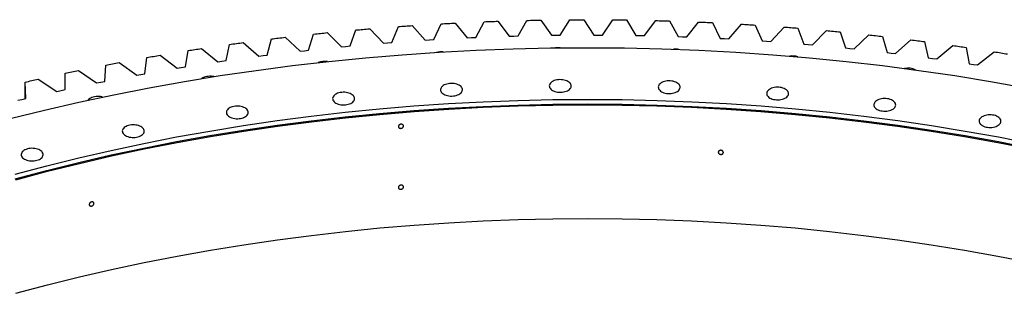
# Model space of a CAD drawing. Header units: millimetres. Extents: x -1209 to 25995, y 126471 to 147133.
# Tile 16 of 21: x 15348 to 17104, y 138720 to 139208. Entities that reach past the tile are written whole.
import ezdxf

# ---------------------------------------------------------------- set-up
doc = ezdxf.new("R2010")
doc.units = ezdxf.units.MM
doc.header["$LTSCALE"] = 100

msp = doc.modelspace()

# ---------------------------------------------------------------- linework, layer by layer
at = {"color": 7, "linetype": 'Continuous', "lineweight": 25}
for p, q in [((16012.2, 139167.3), (16023.9, 139195.6)), ((16048.4, 139197.3), (16071.4, 139171.4)), ((16086.9, 139172.4), (16100, 139200.5)), ((16124.6, 139201.8), (16146.3, 139175.5)), ((16161.8, 139176.2), (16176.3, 139204.1)), ((16201, 139205.1), (16221.4, 139178.4)), ((16236.9, 139178.9), (16252.7, 139206.5)), ((16277.4, 139207), (16296.6, 139180.1)), ((16312.1, 139180.3), (16329.3, 139207.7)), ((16354, 139207.8), (16371.8, 139180.5)), ((16387.4, 139180.5), (16405.8, 139207.6)), ((16430.6, 139207.3), (16447, 139179.7)), ((16462.6, 139179.4), (16482.4, 139206.2)), ((16507.1, 139205.5), (16522.2, 139177.7)), ((16537.7, 139177.1), (16558.8, 139203.6)), ((16583.5, 139202.5), (16597.2, 139174.5)), ((16612.7, 139173.6), (16635.1, 139199.7)), ((16659.7, 139198.2), (16672.1, 139170)), ((16687.5, 139168.9), (16711.2, 139194.6)), ((16735.7, 139192.7), (16746.6, 139164.3)), ((15821.6, 139176.5), (15848.4, 139151.8)), ((15863.6, 139153.5), (15872.5, 139182.1)), ((15896.9, 139184.7), (15922.4, 139159.5)), ((15937.7, 139161), (15948, 139189.5)), ((15972.5, 139191.6), (15996.8, 139166.1)), ((16146.3, 139175.5), (16154.1, 139175.9)), ((16154.1, 139175.9), (16161.8, 139176.2)), ((16221.4, 139178.4), (16229.2, 139178.7)), ((16229.2, 139178.7), (16236.9, 139178.9)), ((16296.6, 139180.1), (16304.4, 139180.2)), ((16304.4, 139180.2), (16312.1, 139180.3)), ((16371.8, 139180.5), (16379.6, 139180.5)), ((16379.6, 139180.5), (16387.4, 139180.5)), ((16447, 139179.7), (16454.8, 139179.6)), ((16454.8, 139179.6), (16462.6, 139179.4)), ((16522.2, 139177.7), (16530, 139177.4)), ((16530, 139177.4), (16537.7, 139177.1)), ((16762, 139163), (16786.9, 139188.3)), ((16811.4, 139186), (16820.9, 139157.4)), ((16836.3, 139155.8), (16862.4, 139180.7)), ((16886.7, 139178), (16894.8, 139149.3)), ((15716.7, 139134.8), (15722.7, 139163.7)), ((15746.8, 139167), (15774.7, 139142.8)), ((15789.9, 139144.7), (15797.4, 139173.5)), ((15922.4, 139159.5), (15930.1, 139160.3)), ((15930.1, 139160.3), (15937.7, 139161)), ((15996.8, 139166.1), (16004.5, 139166.7)), ((16004.5, 139166.7), (16012.2, 139167.3)), ((16071.4, 139171.4), (16079.2, 139171.9)), ((16079.2, 139171.9), (16086.9, 139172.4)), ((16597.2, 139174.5), (16605, 139174.1)), ((16605, 139174.1), (16612.7, 139173.6)), ((16672.1, 139170), (16679.8, 139169.5)), ((16679.8, 139169.5), (16687.5, 139168.9)), ((16746.6, 139164.3), (16754.3, 139163.6)), ((16754.3, 139163.6), (16762, 139163)), ((16910.1, 139147.4), (16937.4, 139171.9)), ((16961.6, 139168.8), (16968.3, 139139.9)), ((16983.5, 139137.9), (17012, 139161.9)), ((17036, 139158.4), (17041.3, 139129.4)), ((15571.8, 139111.4), (15575, 139140.5)), ((15598.7, 139144.5), (15629, 139121.2)), ((15644, 139123.7), (15648.6, 139152.7)), ((15672.5, 139156.4), (15701.6, 139132.6)), ((15774.7, 139142.8), (15782.3, 139143.8)), ((15782.3, 139143.8), (15789.9, 139144.7)), ((15848.4, 139151.8), (15856, 139152.6)), ((15856, 139152.6), (15863.6, 139153.5)), ((16820.9, 139157.4), (16828.6, 139156.6)), ((16828.6, 139156.6), (16836.3, 139155.8)), ((16894.8, 139149.3), (16902.5, 139148.3)), ((16902.5, 139148.3), (16910.1, 139147.4)), ((16968.3, 139139.9), (16975.9, 139138.9)), ((17056.4, 139127.1), (17086.1, 139150.6)), ((15500.3, 139097.9), (15502.1, 139127)), ((15525.5, 139131.5), (15557, 139108.7)), ((15629, 139121.2), (15636.5, 139122.5)), ((15636.5, 139122.5), (15644, 139123.7)), ((15701.6, 139132.6), (15709.1, 139133.7)), ((15709.1, 139133.7), (15716.7, 139134.8)), ((16975.9, 139138.9), (16983.5, 139137.9)), ((17041.3, 139129.4), (17048.8, 139128.2)), ((17048.8, 139128.2), (17056.4, 139127.1)), ((15429.4, 139083.3), (15429.8, 139112.4)), ((15453.1, 139117.3), (15485.6, 139095)), ((15557, 139108.7), (15564.4, 139110.1)), ((15564.4, 139110.1), (15571.8, 139111.4)), ((15358.2, 139095.8), (15358.3, 139096.6)), ((15358.2, 139067.2), (15358.2, 139095.8)), ((15359.4, 139067.5), (15358.3, 139096.6)), ((15381.3, 139101.8), (15414.9, 139080.1)), ((15485.6, 139095), (15492.9, 139096.5)), ((15492.9, 139096.5), (15500.3, 139097.9)), ((15414.9, 139080.1), (15422.2, 139081.7)), ((15422.2, 139081.7), (15429.4, 139083.3)), ((15345, 139064.1), (15352.2, 139065.8)), ((15352.2, 139065.8), (15359.4, 139067.5))]:
    msp.add_line(p, q, dxfattribs=at)
at = {"color": 7, "linetype": 'Continuous', "lineweight": 25, "flags": 128}
for points in [[(16023.9, 139195.6), (16026.9, 139195.8), (16030, 139196.1), (16033.1, 139196.3), (16036.1, 139196.5), (16039.2, 139196.7), (16042.3, 139196.9), (16045.3, 139197.1), (16048.4, 139197.3)], [(16100, 139200.5), (16103, 139200.7), (16106.1, 139200.8), (16109.2, 139201), (16112.3, 139201.2), (16115.3, 139201.3), (16118.4, 139201.5), (16121.5, 139201.7), (16124.6, 139201.8)], [(16176.3, 139204.1), (16179.4, 139204.3), (16182.4, 139204.4), (16185.5, 139204.5), (16188.6, 139204.6), (16191.7, 139204.7), (16194.8, 139204.8), (16197.9, 139204.9), (16201, 139205.1)], [(16252.7, 139206.5), (16255.8, 139206.6), (16258.9, 139206.7), (16262, 139206.7), (16265.1, 139206.8), (16268.2, 139206.9), (16271.3, 139206.9), (16274.4, 139207), (16277.4, 139207)], [(16329.3, 139207.7), (16332.4, 139207.7), (16335.5, 139207.7), (16338.6, 139207.7), (16341.6, 139207.7), (16344.7, 139207.8), (16347.8, 139207.8), (16350.9, 139207.8), (16354, 139207.8)], [(16405.8, 139207.6), (16408.9, 139207.5), (16412, 139207.5), (16415.1, 139207.5), (16418.2, 139207.4), (16421.3, 139207.4), (16424.4, 139207.4), (16427.5, 139207.3), (16430.6, 139207.3)], [(16482.4, 139206.2), (16485.5, 139206.1), (16488.6, 139206), (16491.7, 139206), (16494.7, 139205.9), (16497.8, 139205.8), (16500.9, 139205.7), (16504, 139205.6), (16507.1, 139205.5)], [(16558.8, 139203.6), (16561.9, 139203.5), (16565, 139203.3), (16568.1, 139203.2), (16571.2, 139203.1), (16574.2, 139202.9), (16577.3, 139202.8), (16580.4, 139202.6), (16583.5, 139202.5)], [(16635.1, 139199.7), (16638.2, 139199.6), (16641.3, 139199.4), (16644.3, 139199.2), (16647.4, 139199), (16650.5, 139198.8), (16653.6, 139198.6), (16656.6, 139198.4), (16659.7, 139198.2)], [(16711.2, 139194.6), (16714.2, 139194.4), (16717.3, 139194.2), (16720.4, 139193.9), (16723.4, 139193.7), (16726.5, 139193.4), (16729.6, 139193.2), (16732.6, 139193), (16735.7, 139192.7)], [(15797.4, 139173.5), (15800.4, 139173.9), (15803.4, 139174.3), (15806.5, 139174.7), (15809.5, 139175), (15812.5, 139175.4), (15815.6, 139175.7), (15818.6, 139176.1), (15821.6, 139176.5)], [(15872.5, 139182.1), (15875.6, 139182.5), (15878.6, 139182.8), (15881.6, 139183.1), (15884.7, 139183.4), (15887.7, 139183.7), (15890.8, 139184), (15893.8, 139184.3), (15896.9, 139184.7)], [(15948, 139189.5), (15951.1, 139189.8), (15954.1, 139190), (15957.2, 139190.3), (15960.2, 139190.6), (15963.3, 139190.8), (15966.4, 139191.1), (15969.4, 139191.4), (15972.5, 139191.6)], [(16786.9, 139188.3), (16790, 139188), (16793.1, 139187.7), (16796.1, 139187.4), (16799.2, 139187.1), (16802.2, 139186.9), (16805.3, 139186.6), (16808.3, 139186.3), (16811.4, 139186)], [(16862.4, 139180.7), (16865.4, 139180.4), (16868.5, 139180), (16871.5, 139179.7), (16874.5, 139179.4), (16877.6, 139179), (16880.6, 139178.7), (16883.6, 139178.3), (16886.7, 139178)], [(15331.7, 139031.6), (15392.6, 139046.7), (15454.1, 139060.8), (15516.3, 139074.1), (15579, 139086.4), (15642.2, 139097.7), (15706, 139108.1), (15770.2, 139117.5), (15834.8, 139125.9), (15899.7, 139133.4), (15965, 139139.9), (16030.6, 139145.4), (16096.3, 139149.9), (16162.3, 139153.4), (16228.4, 139155.9), (16294.6, 139157.4), (16360.8, 139157.9), (16427, 139157.4), (16493.2, 139155.9), (16559.3, 139153.4), (16625.2, 139149.9), (16691, 139145.4), (16756.6, 139139.9), (16821.8, 139133.4), (16886.8, 139125.9), (16951.4, 139117.5), (17015.6, 139108.1), (17079.3, 139097.7), (17142.6, 139086.4)], [(15722.7, 139163.7), (15725.7, 139164.2), (15728.7, 139164.6), (15731.8, 139165), (15734.8, 139165.4), (15737.8, 139165.8), (15740.8, 139166.2), (15743.8, 139166.6), (15746.8, 139167)], [(16937.4, 139171.9), (16940.4, 139171.5), (16943.5, 139171.1), (16946.5, 139170.7), (16949.5, 139170.4), (16952.5, 139170), (16955.5, 139169.6), (16958.6, 139169.2), (16961.6, 139168.8)], [(17012, 139161.9), (17015, 139161.4), (17018, 139161), (17021, 139160.6), (17024, 139160.1), (17027, 139159.7), (17030, 139159.3), (17033, 139158.8), (17036, 139158.4)], [(15575, 139140.5), (15578, 139141), (15580.9, 139141.5), (15583.9, 139142), (15586.9, 139142.5), (15589.8, 139143), (15592.8, 139143.5), (15595.7, 139144), (15598.7, 139144.5)], [(15648.6, 139152.7), (15651.6, 139153.2), (15654.6, 139153.6), (15657.5, 139154.1), (15660.5, 139154.6), (15663.5, 139155), (15666.5, 139155.5), (15669.5, 139155.9), (15672.5, 139156.4)], [(17086.1, 139150.6), (17089, 139150.1), (17092, 139149.7), (17095, 139149.2), (17098, 139148.7), (17100.9, 139148.2), (17103.9, 139147.7), (17106.9, 139147.2), (17109.9, 139146.7)], [(15502.1, 139127), (15505, 139127.6), (15507.9, 139128.2), (15510.9, 139128.7), (15513.8, 139129.3), (15516.7, 139129.8), (15519.7, 139130.4), (15522.6, 139130.9), (15525.5, 139131.5)], [(15429.8, 139112.4), (15432.7, 139113), (15435.6, 139113.6), (15438.5, 139114.2), (15441.4, 139114.8), (15444.3, 139115.5), (15447.2, 139116.1), (15450.1, 139116.7), (15453.1, 139117.3)], [(15694.4, 139106.3), (15692.5, 139106.6), (15689.9, 139106.9), (15687.2, 139106.9), (15684.5, 139106.8), (15682, 139106.4), (15679.5, 139105.8), (15677.2, 139105.1), (15675, 139104.2), (15673.2, 139103.1), (15672.8, 139102.8)], [(15358.3, 139096.6), (15361.1, 139097.3), (15364, 139097.9), (15366.9, 139098.6), (15369.8, 139099.2), (15372.7, 139099.9), (15375.5, 139100.5), (15378.4, 139101.2), (15381.3, 139101.8)], [(16104.5, 139075), (16106.5, 139074), (16108.7, 139073.2), (16111.1, 139072.5), (16113.7, 139072), (16116.3, 139071.8), (16118.9, 139071.7), (16121.6, 139071.9), (16124.2, 139072.2), (16126.7, 139072.8), (16129, 139073.6), (16131.1, 139074.5), (16133, 139075.6), (16134.6, 139076.8), (16135.9, 139078.1), (16136.9, 139079.6), (16137.5, 139081.1), (16137.8, 139082.6), (16137.7, 139084.1), (16137.2, 139085.6), (16136.4, 139087.1), (16135.3, 139088.5), (16133.8, 139089.8), (16132.1, 139090.9), (16130.1, 139091.9), (16127.8, 139092.8), (16125.4, 139093.4), (16122.9, 139093.9), (16120.3, 139094.2), (16117.6, 139094.2), (16115, 139094.1), (16112.4, 139093.7), (16109.9, 139093.1), (16107.6, 139092.4), (16105.5, 139091.5), (16103.6, 139090.4), (16102, 139089.1), (16100.7, 139087.8), (16099.7, 139086.4), (16099.1, 139084.9), (16098.8, 139083.4), (16098.9, 139081.8), (16099.3, 139080.3), (16100.1, 139078.8), (16101.3, 139077.5), (16102.7, 139076.2), (16104.5, 139075)], [(16298.4, 139081.8), (16300.4, 139080.8), (16302.6, 139079.9), (16305.1, 139079.3), (16307.6, 139078.8), (16310.2, 139078.5), (16312.9, 139078.5), (16315.5, 139078.6), (16318.1, 139079), (16320.6, 139079.6), (16322.9, 139080.3), (16325, 139081.3), (16326.9, 139082.3), (16328.5, 139083.6), (16329.8, 139084.9), (16330.8, 139086.3), (16331.4, 139087.8), (16331.7, 139089.4), (16331.6, 139090.9), (16331.2, 139092.4), (16330.3, 139093.9), (16329.2, 139095.3), (16327.7, 139096.5), (16326, 139097.7), (16324, 139098.7), (16321.8, 139099.6), (16319.4, 139100.2), (16316.8, 139100.7), (16314.2, 139100.9), (16311.5, 139101), (16308.9, 139100.8), (16306.3, 139100.5), (16303.8, 139099.9), (16301.5, 139099.2), (16299.4, 139098.2), (16297.5, 139097.1), (16295.9, 139095.9), (16294.6, 139094.6), (16293.6, 139093.1), (16293, 139091.7), (16292.7, 139090.1), (16292.8, 139088.6), (16293.3, 139087.1), (16294.1, 139085.6), (16295.2, 139084.2), (16296.7, 139082.9), (16298.4, 139081.8)], [(16492.7, 139079.5), (16494.7, 139078.5), (16496.9, 139077.7), (16499.3, 139077), (16501.8, 139076.5), (16504.5, 139076.3), (16507.1, 139076.2), (16509.8, 139076.4), (16512.3, 139076.8), (16514.8, 139077.3), (16517.1, 139078.1), (16519.3, 139079), (16521.1, 139080.1), (16522.8, 139081.3), (16524.1, 139082.6), (16525, 139084.1), (16525.7, 139085.6), (16525.9, 139087.1), (16525.8, 139088.6), (16525.4, 139090.1), (16524.6, 139091.6), (16523.4, 139093), (16522, 139094.3), (16520.2, 139095.4), (16518.2, 139096.5), (16516, 139097.3), (16513.6, 139098), (16511.1, 139098.4), (16508.4, 139098.7), (16505.8, 139098.7), (16503.1, 139098.6), (16500.6, 139098.2), (16498.1, 139097.6), (16495.8, 139096.9), (16493.6, 139096), (16491.8, 139094.9), (16490.1, 139093.7), (16488.8, 139092.3), (16487.9, 139090.9), (16487.2, 139089.4), (16487, 139087.9), (16487.1, 139086.3), (16487.5, 139084.8), (16488.3, 139083.4), (16489.5, 139082), (16490.9, 139080.7), (16492.7, 139079.5)], [(16686, 139068.2), (16688, 139067.2), (16690.2, 139066.4), (16692.6, 139065.7), (16695.1, 139065.3), (16697.8, 139065), (16700.4, 139065), (16703.1, 139065.1), (16705.6, 139065.5), (16708.1, 139066), (16710.4, 139066.8), (16712.6, 139067.7), (16714.4, 139068.8), (16716.1, 139070), (16717.4, 139071.4), (16718.3, 139072.8), (16719, 139074.3), (16719.2, 139075.8), (16719.1, 139077.4), (16718.7, 139078.9), (16717.9, 139080.3), (16716.7, 139081.7), (16715.3, 139083), (16713.5, 139084.2), (16711.5, 139085.2), (16709.3, 139086), (16706.9, 139086.7), (16704.4, 139087.1), (16701.7, 139087.4), (16699.1, 139087.5), (16696.4, 139087.3), (16693.9, 139086.9), (16691.4, 139086.4), (16689.1, 139085.6), (16686.9, 139084.7), (16685.1, 139083.6), (16683.4, 139082.4), (16682.1, 139081), (16681.2, 139079.6), (16680.5, 139078.1), (16680.3, 139076.6), (16680.4, 139075.1), (16680.8, 139073.5), (16681.6, 139072.1), (16682.8, 139070.7), (16684.2, 139069.4), (16686, 139068.2)], [(15496.2, 139069.9), (15495.1, 139070.2), (15492.6, 139070.7), (15489.9, 139070.9), (15487.3, 139071), (15484.6, 139070.8), (15482.1, 139070.4), (15479.6, 139069.9), (15477.3, 139069.1), (15475.1, 139068.2), (15473.3, 139067.1), (15471.6, 139065.9), (15470.3, 139064.6), (15470.2, 139064.4)], [(15912.1, 139059.2), (15914.1, 139058.2), (15916.4, 139057.4), (15918.8, 139056.7), (15921.3, 139056.3), (15923.9, 139056), (15926.6, 139056), (15929.2, 139056.1), (15931.8, 139056.5), (15934.3, 139057), (15936.6, 139057.8), (15938.7, 139058.7), (15940.6, 139059.8), (15942.2, 139061), (15943.5, 139062.4), (15944.5, 139063.8), (15945.1, 139065.3), (15945.4, 139066.8), (15945.3, 139068.4), (15944.9, 139069.9), (15944.1, 139071.3), (15942.9, 139072.7), (15941.5, 139074), (15939.7, 139075.2), (15937.7, 139076.2), (15935.5, 139077), (15933.1, 139077.7), (15930.5, 139078.1), (15927.9, 139078.4), (15925.3, 139078.5), (15922.6, 139078.3), (15920, 139077.9), (15917.5, 139077.4), (15915.2, 139076.6), (15913.1, 139075.7), (15911.2, 139074.6), (15909.6, 139073.4), (15908.3, 139072), (15907.3, 139070.6), (15906.7, 139069.1), (15906.4, 139067.6), (15906.5, 139066.1), (15907, 139064.5), (15907.8, 139063.1), (15908.9, 139061.7), (15910.4, 139060.4), (15912.1, 139059.2)], [(15340.3, 138932.5), (15396.6, 138947.5), (15453.6, 138961.6), (15511.3, 138974.9), (15569.5, 138987.3), (15628.3, 138998.8), (15687.5, 139009.4), (15747.3, 139019.1), (15807.4, 139028), (15867.9, 139035.9), (15928.8, 139042.9), (15990, 139048.9), (16051.4, 139054.1), (16113, 139058.3), (16174.8, 139061.6), (16236.7, 139063.9), (16298.7, 139065.3), (16360.8, 139065.8), (16422.8, 139065.3), (16484.8, 139063.9), (16546.8, 139061.6), (16608.6, 139058.3), (16670.2, 139054.1), (16731.6, 139048.9), (16792.8, 139042.9), (16853.6, 139035.9), (16914.2, 139028), (16974.3, 139019.1), (17034, 139009.4), (17093.3, 138998.8), (17152.1, 138987.3)], [(15340.3, 138924.3), (15396.6, 138939.3), (15453.6, 138953.4), (15511.3, 138966.7), (15569.5, 138979.1), (15628.3, 138990.6), (15687.5, 139001.3), (15747.3, 139011), (15807.4, 139019.8), (15867.9, 139027.7), (15928.8, 139034.7), (15990, 139040.8), (16051.4, 139045.9), (16113, 139050.1), (16174.8, 139053.4), (16236.7, 139055.7), (16298.7, 139057.1), (16360.8, 139057.6), (16422.8, 139057.1), (16484.8, 139055.7), (16546.8, 139053.4), (16608.6, 139050.1), (16670.2, 139045.9), (16731.6, 139040.8), (16792.8, 139034.7), (16853.6, 139027.7), (16914.2, 139019.8), (16974.3, 139011), (17034, 139001.3), (17093.3, 138990.6), (17152.1, 138979.1)], [(15341.6, 138922.7), (15397.8, 138937.7), (15454.8, 138951.8), (15512.4, 138965.1), (15570.5, 138977.5), (15629.2, 138989), (15688.4, 138999.6), (15748, 139009.3), (15808.1, 139018.1), (15868.6, 139026), (15929.3, 139033), (15990.4, 139039.1), (16051.8, 139044.2), (16113.3, 139048.4), (16175, 139051.7), (16236.9, 139054), (16298.8, 139055.4), (16360.8, 139055.9), (16422.8, 139055.4), (16484.7, 139054), (16546.5, 139051.7), (16608.3, 139048.4), (16669.8, 139044.2), (16731.1, 139039.1), (16792.2, 139033), (16853, 139026), (16913.5, 139018.1), (16973.5, 139009.3), (17033.2, 138999.6), (17092.4, 138989), (17151.1, 138977.5)], [(15722.6, 139034.6), (15724.6, 139033.6), (15726.8, 139032.8), (15729.2, 139032.1), (15731.8, 139031.6), (15734.4, 139031.4), (15737.1, 139031.3), (15739.7, 139031.5), (15742.3, 139031.8), (15744.8, 139032.4), (15747.1, 139033.2), (15749.2, 139034.1), (15751.1, 139035.2), (15752.7, 139036.4), (15754, 139037.7), (15755, 139039.2), (15755.6, 139040.7), (15755.9, 139042.2), (15755.8, 139043.7), (15755.3, 139045.2), (15754.5, 139046.7), (15753.4, 139048.1), (15751.9, 139049.4), (15750.2, 139050.5), (15748.2, 139051.5), (15745.9, 139052.4), (15743.5, 139053), (15741, 139053.5), (15738.4, 139053.8), (15735.7, 139053.8), (15733.1, 139053.7), (15730.5, 139053.3), (15728, 139052.7), (15725.7, 139052), (15723.6, 139051.1), (15721.7, 139050), (15720.1, 139048.7), (15718.8, 139047.4), (15717.8, 139046), (15717.2, 139044.5), (15716.9, 139043), (15717, 139041.4), (15717.4, 139039.9), (15718.2, 139038.4), (15719.4, 139037), (15720.8, 139035.8), (15722.6, 139034.6)], [(16877.1, 139048), (16879.1, 139047), (16881.3, 139046.2), (16883.7, 139045.5), (16886.2, 139045.1), (16888.9, 139044.8), (16891.5, 139044.7), (16894.2, 139044.9), (16896.7, 139045.3), (16899.2, 139045.8), (16901.5, 139046.6), (16903.7, 139047.5), (16905.5, 139048.6), (16907.2, 139049.8), (16908.5, 139051.2), (16909.4, 139052.6), (16910.1, 139054.1), (16910.3, 139055.6), (16910.2, 139057.1), (16909.8, 139058.7), (16909, 139060.1), (16907.8, 139061.5), (16906.4, 139062.8), (16904.6, 139064), (16902.6, 139065), (16900.4, 139065.8), (16898, 139066.5), (16895.5, 139066.9), (16892.8, 139067.2), (16890.2, 139067.2), (16887.5, 139067.1), (16885, 139066.7), (16882.5, 139066.2), (16880.2, 139065.4), (16878, 139064.5), (16876.2, 139063.4), (16874.5, 139062.2), (16873.2, 139060.8), (16872.3, 139059.4), (16871.6, 139057.9), (16871.4, 139056.4), (16871.5, 139054.8), (16871.9, 139053.3), (16872.7, 139051.9), (16873.9, 139050.5), (16875.3, 139049.2), (16877.1, 139048)], [(17064.7, 139019), (17066.7, 139018), (17069, 139017.1), (17071.4, 139016.5), (17073.9, 139016), (17076.5, 139015.8), (17079.2, 139015.7), (17081.8, 139015.9), (17084.4, 139016.2), (17086.9, 139016.8), (17089.2, 139017.5), (17091.3, 139018.5), (17093.2, 139019.6), (17094.8, 139020.8), (17096.1, 139022.1), (17097.1, 139023.6), (17097.7, 139025), (17098, 139026.6), (17097.9, 139028.1), (17097.5, 139029.6), (17096.7, 139031.1), (17095.5, 139032.5), (17094.1, 139033.8), (17092.3, 139034.9), (17090.3, 139035.9), (17088.1, 139036.8), (17085.7, 139037.4), (17083.1, 139037.9), (17080.5, 139038.2), (17077.8, 139038.2), (17075.2, 139038.1), (17072.6, 139037.7), (17070.1, 139037.1), (17067.8, 139036.4), (17065.7, 139035.4), (17063.8, 139034.4), (17062.2, 139033.1), (17060.9, 139031.8), (17059.9, 139030.4), (17059.3, 139028.9), (17059, 139027.3), (17059.1, 139025.8), (17059.6, 139024.3), (17060.4, 139022.8), (17061.5, 139021.4), (17063, 139020.2), (17064.7, 139019)], [(15537.1, 139001.2), (15539.1, 139000.2), (15541.3, 138999.4), (15543.7, 138998.7), (15546.3, 138998.3), (15548.9, 138998), (15551.6, 138997.9), (15554.2, 138998.1), (15556.8, 138998.5), (15559.3, 138999), (15561.6, 138999.8), (15563.7, 139000.7), (15565.6, 139001.8), (15567.2, 139003), (15568.5, 139004.4), (15569.5, 139005.8), (15570.1, 139007.3), (15570.4, 139008.8), (15570.3, 139010.4), (15569.8, 139011.9), (15569, 139013.3), (15567.9, 139014.7), (15566.4, 139016), (15564.7, 139017.2), (15562.7, 139018.2), (15560.5, 139019), (15558.1, 139019.7), (15555.5, 139020.1), (15552.9, 139020.4), (15550.2, 139020.5), (15547.6, 139020.3), (15545, 139019.9), (15542.5, 139019.4), (15540.2, 139018.6), (15538.1, 139017.7), (15536.2, 139016.6), (15534.6, 139015.4), (15533.3, 139014), (15532.3, 139012.6), (15531.7, 139011.1), (15531.4, 139009.6), (15531.5, 139008), (15532, 139006.5), (15532.8, 139005.1), (15533.9, 139003.7), (15535.4, 139002.4), (15537.1, 139001.2)], [(15356.9, 138959.4), (15358.9, 138958.4), (15361.1, 138957.5), (15363.5, 138956.9), (15366, 138956.4), (15368.7, 138956.1), (15371.3, 138956.1), (15374, 138956.2), (15376.6, 138956.6), (15379, 138957.2), (15381.4, 138957.9), (15383.5, 138958.8), (15385.4, 138959.9), (15387, 138961.2), (15388.3, 138962.5), (15389.3, 138963.9), (15389.9, 138965.4), (15390.2, 138966.9), (15390.1, 138968.5), (15389.6, 138970), (15388.8, 138971.5), (15387.7, 138972.8), (15386.2, 138974.1), (15384.5, 138975.3), (15382.4, 138976.3), (15380.2, 138977.1), (15377.8, 138977.8), (15375.3, 138978.3), (15372.7, 138978.5), (15370, 138978.6), (15367.4, 138978.4), (15364.8, 138978.1), (15362.3, 138977.5), (15360, 138976.7), (15357.9, 138975.8), (15356, 138974.7), (15354.4, 138973.5), (15353.1, 138972.2), (15352.1, 138970.7), (15351.4, 138969.2), (15351.2, 138967.7), (15351.3, 138966.2), (15351.7, 138964.7), (15352.5, 138963.2), (15353.7, 138961.8), (15355.1, 138960.5), (15356.9, 138959.4)], [(15341.6, 138720.2), (15397.8, 138735.2), (15454.8, 138749.3), (15512.4, 138762.6), (15570.5, 138775), (15629.2, 138786.5), (15688.4, 138797.1), (15748, 138806.8), (15808.1, 138815.6), (15868.6, 138823.5), (15929.3, 138830.5), (15990.4, 138836.6), (16051.8, 138841.7), (16113.3, 138845.9), (16175, 138849.2), (16236.9, 138851.5), (16298.8, 138852.9), (16360.8, 138853.4), (16422.8, 138852.9), (16484.7, 138851.5), (16546.5, 138849.2), (16608.3, 138845.9), (16669.8, 138841.7), (16731.1, 138836.6), (16792.2, 138830.5), (16853, 138823.5), (16913.5, 138815.6), (16973.5, 138806.8), (17033.2, 138797.1), (17092.4, 138786.5), (17151.1, 138775)]]:
    msp.add_lwpolyline(points, dxfattribs=at)
at = {"color": 7, "linetype": 'Continuous', "lineweight": 25}
for centre, radius, start, end in [((16308.4, 139124.3), 33.4, 83.8455, 97.5341), ((16099.4, 139117.8), 32.7, 83.3884, 103.5253), ((16517.8, 139122.1), 33.2, 79.892, 95.9661), ((16726.1, 139111), 32.2, 72.6078, 97.6911), ((15892.1, 139102.2), 31.4, 80.8532, 111.6573), ((16932, 139091.1), 30.3, 63.7333, 100.9179)]:
    msp.add_arc(centre, radius, start, end, dxfattribs=at)
for points in [[(16032.6, 139018.2), (16032.6, 139017.9), (16032.6, 139017.7), (16032.5, 139017.2), (16032.4, 139017), (16032.2, 139016.5), (16032, 139016.3), (16031.7, 139015.9), (16031.5, 139015.7), (16031.1, 139015.3), (16030.9, 139015.1), (16030.4, 139014.8), (16030.1, 139014.7), (16029.6, 139014.5), (16029.3, 139014.4), (16028.7, 139014.2), (16028.4, 139014.2), (16027.9, 139014.1), (16027.6, 139014.1), (16027, 139014.2), (16026.7, 139014.2), (16026.2, 139014.4), (16025.9, 139014.5), (16025.4, 139014.7), (16025.2, 139014.8), (16024.8, 139015.1), (16024.6, 139015.3), (16024.3, 139015.7), (16024.1, 139015.9), (16023.9, 139016.3), (16023.8, 139016.5), (16023.7, 139017), (16023.7, 139017.2), (16023.7, 139017.7), (16023.7, 139017.9), (16023.8, 139018.4), (16023.9, 139018.7), (16024.1, 139019.1), (16024.3, 139019.3), (16024.6, 139019.8), (16024.8, 139020), (16025.2, 139020.3), (16025.4, 139020.5), (16025.9, 139020.8), (16026.2, 139021), (16026.7, 139021.2), (16027, 139021.3), (16027.6, 139021.4), (16027.8, 139021.5), (16028.4, 139021.5), (16028.7, 139021.5), (16029.3, 139021.5), (16029.6, 139021.4), (16030.1, 139021.3), (16030.4, 139021.2), (16030.9, 139021), (16031.1, 139020.8), (16031.5, 139020.5), (16031.7, 139020.4), (16032, 139020), (16032.2, 139019.8), (16032.4, 139019.4), (16032.5, 139019.1), (16032.6, 139018.7), (16032.6, 139018.4), (16032.6, 139018.2)], [(16603, 138971.1), (16603, 138970.9), (16603, 138970.7), (16602.9, 138970.2), (16602.8, 138970), (16602.5, 138969.5), (16602.4, 138969.3), (16602.1, 138969), (16601.9, 138968.8), (16601.5, 138968.5), (16601.3, 138968.3), (16600.8, 138968.1), (16600.5, 138968), (16600, 138967.8), (16599.7, 138967.8), (16599.1, 138967.7), (16598.8, 138967.7), (16598.2, 138967.7), (16597.9, 138967.8), (16597.4, 138967.9), (16597.1, 138968), (16596.5, 138968.2), (16596.3, 138968.3), (16595.8, 138968.6), (16595.6, 138968.8), (16595.1, 138969.2), (16595, 138969.4), (16594.6, 138969.8), (16594.5, 138970), (16594.3, 138970.5), (16594.2, 138970.7), (16594.1, 138971.2), (16594, 138971.4), (16594, 138971.9), (16594.1, 138972.1), (16594.2, 138972.6), (16594.3, 138972.8), (16594.5, 138973.3), (16594.6, 138973.5), (16595, 138973.8), (16595.1, 138974), (16595.6, 138974.3), (16595.8, 138974.5), (16596.3, 138974.7), (16596.5, 138974.8), (16597.1, 138975), (16597.4, 138975), (16597.9, 138975.1), (16598.2, 138975.1), (16598.8, 138975.1), (16599.1, 138975), (16599.7, 138974.9), (16600, 138974.8), (16600.5, 138974.6), (16600.8, 138974.5), (16601.2, 138974.2), (16601.5, 138974), (16601.9, 138973.6), (16602.1, 138973.4), (16602.4, 138973), (16602.5, 138972.8), (16602.8, 138972.3), (16602.9, 138972.1), (16603, 138971.6), (16603, 138971.4), (16603, 138971.1)], [(16032.6, 138909.6), (16032.6, 138909.3), (16032.6, 138909.1), (16032.5, 138908.6), (16032.4, 138908.4), (16032.2, 138907.9), (16032, 138907.7), (16031.7, 138907.3), (16031.5, 138907.1), (16031.1, 138906.7), (16030.9, 138906.5), (16030.4, 138906.2), (16030.1, 138906.1), (16029.6, 138905.9), (16029.3, 138905.8), (16028.7, 138905.6), (16028.4, 138905.6), (16027.9, 138905.5), (16027.6, 138905.5), (16027, 138905.6), (16026.7, 138905.6), (16026.2, 138905.8), (16025.9, 138905.9), (16025.4, 138906.1), (16025.2, 138906.2), (16024.8, 138906.5), (16024.6, 138906.7), (16024.3, 138907.1), (16024.1, 138907.3), (16023.9, 138907.7), (16023.8, 138907.9), (16023.7, 138908.4), (16023.7, 138908.6), (16023.7, 138909.1), (16023.7, 138909.3), (16023.8, 138909.8), (16023.9, 138910.1), (16024.1, 138910.5), (16024.3, 138910.7), (16024.6, 138911.2), (16024.8, 138911.4), (16025.2, 138911.7), (16025.4, 138911.9), (16025.9, 138912.2), (16026.2, 138912.4), (16026.7, 138912.6), (16027, 138912.7), (16027.6, 138912.8), (16027.8, 138912.9), (16028.4, 138912.9), (16028.7, 138912.9), (16029.3, 138912.9), (16029.6, 138912.8), (16030.1, 138912.7), (16030.4, 138912.6), (16030.9, 138912.4), (16031.1, 138912.2), (16031.5, 138911.9), (16031.7, 138911.8), (16032, 138911.4), (16032.2, 138911.2), (16032.4, 138910.8), (16032.5, 138910.5), (16032.6, 138910.1), (16032.6, 138909.8), (16032.6, 138909.6)], [(15480.8, 138880.4), (15480.8, 138880.1), (15480.8, 138879.9), (15480.7, 138879.4), (15480.6, 138879.2), (15480.4, 138878.7), (15480.2, 138878.4), (15479.9, 138877.9), (15479.8, 138877.7), (15479.4, 138877.3), (15479.2, 138877.1), (15478.7, 138876.7), (15478.5, 138876.5), (15478, 138876.2), (15477.7, 138876.1), (15477.2, 138875.9), (15476.9, 138875.8), (15476.3, 138875.7), (15476.1, 138875.6), (15475.5, 138875.6), (15475.3, 138875.6), (15474.8, 138875.7), (15474.5, 138875.7), (15474.1, 138875.9), (15473.9, 138876), (15473.5, 138876.3), (15473.3, 138876.4), (15473, 138876.7), (15472.9, 138876.9), (15472.7, 138877.3), (15472.6, 138877.5), (15472.5, 138878), (15472.4, 138878.2), (15472.4, 138878.7), (15472.5, 138878.9), (15472.6, 138879.4), (15472.7, 138879.7), (15472.9, 138880.2), (15473, 138880.4), (15473.3, 138880.9), (15473.5, 138881.1), (15473.9, 138881.5), (15474.1, 138881.7), (15474.5, 138882.1), (15474.8, 138882.3), (15475.3, 138882.6), (15475.5, 138882.7), (15476.1, 138882.9), (15476.3, 138883), (15476.9, 138883.2), (15477.2, 138883.2), (15477.7, 138883.2), (15478, 138883.2), (15478.5, 138883.2), (15478.7, 138883.1), (15479.2, 138882.9), (15479.4, 138882.8), (15479.8, 138882.6), (15479.9, 138882.4), (15480.2, 138882.1), (15480.4, 138881.9), (15480.6, 138881.5), (15480.7, 138881.3), (15480.8, 138880.9), (15480.8, 138880.6), (15480.8, 138880.4)]]:
    msp.add_open_spline(points, degree=3, knots=[0, 0, 0, 0, 0.03125, 0.03125, 0.0625, 0.0625, 0.09375, 0.09375, 0.125, 0.125, 0.15625, 0.15625, 0.1875, 0.1875, 0.21875, 0.21875, 0.25, 0.25, 0.28125, 0.28125, 0.3125, 0.3125, 0.34375, 0.34375, 0.375, 0.375, 0.40625, 0.40625, 0.4375, 0.4375, 0.46875, 0.46875, 0.5, 0.5, 0.53125, 0.53125, 0.5625, 0.5625, 0.59375, 0.59375, 0.625, 0.625, 0.65625, 0.65625, 0.6875, 0.6875, 0.71875, 0.71875, 0.75, 0.75, 0.78125, 0.78125, 0.8125, 0.8125, 0.84375, 0.84375, 0.875, 0.875, 0.90625, 0.90625, 0.9375, 0.9375, 0.96875, 0.96875, 1, 1, 1, 1], dxfattribs=at)

doc.saveas('drawing.dxf')
